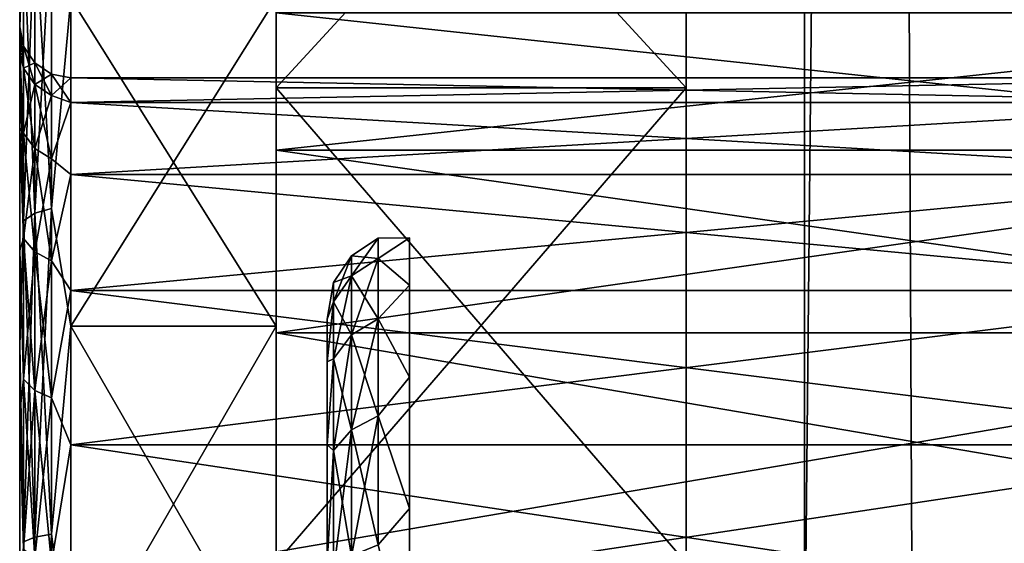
# Model space of a CAD drawing. Header units: millimetres. Extents: x -244 to 244, y -413 to 238.
# Tile 45 of 86: x -243.62 to -234.01, y 13.21 to 18.32. Entities that reach past the tile are written whole.
import ezdxf

# ---------------------------------------------------------------- set-up
doc = ezdxf.new("R2010")
doc.units = ezdxf.units.MM
doc.header["$LTSCALE"] = 41.718519
for name, color, linetype in [('1', 7, 'CONTINUOUS'), ('24', 7, 'CONTINUOUS'), ('274', 7, 'CONTINUOUS'), ('275', 7, 'CONTINUOUS'), ('306', 7, 'CONTINUOUS'), ('350', 7, 'CONTINUOUS'), ('352', 7, 'CONTINUOUS'), ('353', 7, 'CONTINUOUS'), ('354', 7, 'CONTINUOUS'), ('355', 7, 'CONTINUOUS'), ('356', 7, 'CONTINUOUS'), ('357', 7, 'CONTINUOUS'), ('358', 7, 'CONTINUOUS'), ('359', 7, 'CONTINUOUS'), ('362', 7, 'CONTINUOUS'), ('363', 7, 'CONTINUOUS'), ('402', 7, 'CONTINUOUS'), ('438', 7, 'CONTINUOUS'), ('6', 7, 'CONTINUOUS')]:
    doc.layers.add(name, color=color, linetype=linetype)

msp = doc.modelspace()

# ---------------------------------------------------------------- linework, layer by layer
at = {"layer": '1', "color": 7, "linetype": 'Continuous'}
for points in [[(-235.96, 237.9156, 28), (-235.96, 235.96, -28), (-235.96, 11.7876, 99.3028), (-235.96, 237.9156, 28)], [(-235.96, 11.7876, 99.3028), (-235.96, 235.96, -28), (-235.96, -235.96, 28), (-235.96, 11.7876, 99.3028)]]:
    msp.add_3dface(points, dxfattribs=at)
at = {"layer": '24', "color": 7, "linetype": 'Continuous'}
for points in [[(-235.96, 237.9156, 28), (-235.96, 11.7876, 99.3028), (-233.76, 237.9156, 28), (-235.96, 237.9156, 28)], [(-233.76, 237.9156, 28), (-235.96, 11.7876, 99.3028), (-233.76, 11.7876, 99.3028), (-233.76, 237.9156, 28)]]:
    msp.add_3dface(points, dxfattribs=at)
at = {"layer": '274', "linetype": 'Continuous'}
for points in [[(-241.115, 21.9986, 45.6966), (-241.115, 17.6542, 43.6708), (-241.115, 19.9253, 68.2014), (-241.115, 21.9986, 45.6966)], [(-241.115, 17.6542, 95.3538), (-241.115, 21.9986, 93.328), (-241.115, 18.21, 75.7439), (-241.115, 17.6542, 95.3538)], [(-241.115, 18.21, 75.7439), (-241.115, 21.9986, 93.328), (-241.115, 19.3439, 73.3799), (-241.115, 18.21, 75.7439)], [(-241.115, 19.9253, 68.2014), (-241.115, 17.6542, 43.6708), (-241.115, 19.3439, 65.6447), (-241.115, 19.9253, 68.2014)], [(-241.115, 19.3439, 65.6447), (-241.115, 17.6542, 43.6708), (-241.115, 18.21, 63.2807), (-241.115, 19.3439, 65.6447)], [(-241.115, 18.21, 63.2807), (-241.115, 17.6542, 43.6708), (-241.115, 16.5802, 61.2269), (-241.115, 18.21, 63.2807)], [(-241.115, 16.5802, 77.7977), (-241.115, 17.6542, 95.3538), (-241.115, 18.21, 75.7439), (-241.115, 16.5802, 77.7977)], [(-241.115, 17.6542, 43.6708), (-241.115, 13.0239, 42.4301), (-241.115, 16.5802, 61.2269), (-241.115, 17.6542, 43.6708)], [(-241.115, 13.0239, 96.5945), (-241.115, 17.6542, 95.3538), (-241.115, 14.5355, 79.4389), (-241.115, 13.0239, 96.5945)], [(-241.115, 14.5355, 79.4389), (-241.115, 17.6542, 95.3538), (-241.115, 16.5802, 77.7977), (-241.115, 14.5355, 79.4389)], [(-241.115, 16.5802, 61.2269), (-241.115, 13.0239, 42.4301), (-241.115, 14.5355, 59.5857), (-241.115, 16.5802, 61.2269)], [(-241.115, 14.5355, 59.5857), (-241.115, 13.0239, 42.4301), (-241.115, 12.1777, 58.4387), (-241.115, 14.5355, 59.5857)], [(-241.115, 12.1777, 80.5859), (-241.115, 13.0239, 96.5945), (-241.115, 14.5355, 79.4389), (-241.115, 12.1777, 80.5859)]]:
    msp.add_3dface(points, dxfattribs=at)
at = {"layer": '275', "linetype": 'Continuous'}
for points in [[(-237.115, 17.6542, 43.6708), (-237.115, 21.9986, 45.6966), (-237.115, 18.21, 63.2807), (-237.115, 17.6542, 43.6708)], [(-237.115, 18.21, 63.2807), (-237.115, 21.9986, 45.6966), (-237.115, 19.3439, 65.6447), (-237.115, 18.21, 63.2807)], [(-237.115, 21.9986, 93.328), (-237.115, 17.6542, 95.3538), (-237.115, 19.9253, 70.8232), (-237.115, 21.9986, 93.328)], [(-237.115, 19.9253, 70.8232), (-237.115, 17.6542, 95.3538), (-237.115, 19.3439, 73.3799), (-237.115, 19.9253, 70.8232)], [(-237.115, 19.3439, 73.3799), (-237.115, 17.6542, 95.3538), (-237.115, 18.21, 75.7439), (-237.115, 19.3439, 73.3799)], [(-237.115, 18.21, 75.7439), (-237.115, 17.6542, 95.3538), (-237.115, 16.5802, 77.7977), (-237.115, 18.21, 75.7439)], [(-237.115, 16.5802, 61.2269), (-237.115, 17.6542, 43.6708), (-237.115, 18.21, 63.2807), (-237.115, 16.5802, 61.2269)], [(-237.115, 14.5355, 59.5857), (-237.115, 17.6542, 43.6708), (-237.115, 16.5802, 61.2269), (-237.115, 14.5355, 59.5857)], [(-237.115, 17.6542, 95.3538), (-237.115, 13.0239, 96.5945), (-237.115, 16.5802, 77.7977), (-237.115, 17.6542, 95.3538)], [(-237.115, 13.0239, 42.4301), (-237.115, 17.6542, 43.6708), (-237.115, 14.5355, 59.5857), (-237.115, 13.0239, 42.4301)], [(-237.115, 16.5802, 77.7977), (-237.115, 13.0239, 96.5945), (-237.115, 14.5355, 79.4389), (-237.115, 16.5802, 77.7977)], [(-237.115, 14.5355, 79.4389), (-237.115, 13.0239, 96.5945), (-237.115, 12.1777, 80.5859), (-237.115, 14.5355, 79.4389)], [(-237.115, 12.1777, 58.4387), (-237.115, 13.0239, 42.4301), (-237.115, 14.5355, 59.5857), (-237.115, 12.1777, 58.4387)]]:
    msp.add_3dface(points, dxfattribs=at)
at = {"layer": '306', "linetype": 'Continuous'}
for points in [[(-241.115, 21.9986, 45.6966), (-237.115, 21.9986, 45.6966), (-237.115, 17.6542, 43.6708), (-241.115, 21.9986, 45.6966)], [(-241.115, 17.6542, 43.6708), (-241.115, 21.9986, 45.6966), (-237.115, 17.6542, 43.6708), (-241.115, 17.6542, 43.6708)], [(-241.115, 21.9986, 93.328), (-241.115, 17.6542, 95.3538), (-237.115, 21.9986, 93.328), (-241.115, 21.9986, 93.328)], [(-241.115, 17.6542, 95.3538), (-237.115, 17.6542, 95.3538), (-237.115, 21.9986, 93.328), (-241.115, 17.6542, 95.3538)], [(-241.115, 17.6542, 43.6708), (-237.115, 17.6542, 43.6708), (-237.115, 13.0239, 42.4301), (-241.115, 17.6542, 43.6708)], [(-241.115, 13.0239, 96.5945), (-237.115, 13.0239, 96.5945), (-237.115, 17.6542, 95.3538), (-241.115, 13.0239, 96.5945)], [(-241.115, 13.0239, 42.4301), (-241.115, 17.6542, 43.6708), (-237.115, 13.0239, 42.4301), (-241.115, 13.0239, 42.4301)], [(-241.115, 17.6542, 95.3538), (-241.115, 13.0239, 96.5945), (-237.115, 17.6542, 95.3538), (-241.115, 17.6542, 95.3538)]]:
    msp.add_3dface(points, dxfattribs=at)
at = {"layer": '350', "linetype": 'Continuous'}
for points in [[(-228.615, 17.0442, 76.5266), (-228.615, 18.3845, 74.3935), (-241.115, 17.0442, 76.5266), (-228.615, 17.0442, 76.5266)], [(-241.115, 17.0442, 76.5266), (-228.615, 18.3845, 74.3935), (-241.115, 18.3845, 74.3935), (-241.115, 17.0442, 76.5266)], [(-228.615, 15.2629, 78.3079), (-228.615, 17.0442, 76.5266), (-241.115, 15.2629, 78.3079), (-228.615, 15.2629, 78.3079)], [(-241.115, 15.2629, 78.3079), (-228.615, 17.0442, 76.5266), (-241.115, 17.0442, 76.5266), (-241.115, 15.2629, 78.3079)], [(-241.115, 13.1298, 79.6482), (-228.615, 15.2629, 78.3079), (-241.115, 15.2629, 78.3079), (-241.115, 13.1298, 79.6482)], [(-228.615, 13.1298, 79.6482), (-228.615, 15.2629, 78.3079), (-241.115, 13.1298, 79.6482), (-228.615, 13.1298, 79.6482)]]:
    msp.add_3dface(points, dxfattribs=at)
at = {"layer": '352', "linetype": 'Continuous'}
for points in [[(-231.115, 17.5104, 71.6263), (-243.115, 17.7486, 69.5123), (-231.115, 17.7486, 69.5123), (-231.115, 17.5104, 71.6263)], [(-243.115, 17.5104, 71.6263), (-243.115, 17.7486, 69.5123), (-231.115, 17.5104, 71.6263), (-243.115, 17.5104, 71.6263)], [(-231.115, 16.8078, 73.6342), (-243.115, 17.5104, 71.6263), (-231.115, 17.5104, 71.6263), (-231.115, 16.8078, 73.6342)], [(-243.115, 16.8078, 73.6342), (-243.115, 17.5104, 71.6263), (-231.115, 16.8078, 73.6342), (-243.115, 16.8078, 73.6342)], [(-243.115, 15.676, 75.4355), (-243.115, 16.8078, 73.6342), (-231.115, 15.676, 75.4355), (-243.115, 15.676, 75.4355)], [(-231.115, 15.676, 75.4355), (-243.115, 16.8078, 73.6342), (-231.115, 16.8078, 73.6342), (-231.115, 15.676, 75.4355)], [(-243.115, 14.1718, 76.9397), (-243.115, 15.676, 75.4355), (-231.115, 14.1718, 76.9397), (-243.115, 14.1718, 76.9397)], [(-231.115, 14.1718, 76.9397), (-243.115, 15.676, 75.4355), (-231.115, 15.676, 75.4355), (-231.115, 14.1718, 76.9397)], [(-243.115, 12.3705, 78.0715), (-243.115, 14.1718, 76.9397), (-231.115, 12.3705, 78.0715), (-243.115, 12.3705, 78.0715)], [(-231.115, 12.3705, 78.0715), (-243.115, 14.1718, 76.9397), (-231.115, 14.1718, 76.9397), (-231.115, 12.3705, 78.0715)]]:
    msp.add_3dface(points, dxfattribs=at)
at = {"layer": '353', "linetype": 'Continuous'}
for points in [[(-241.115, 15.3283, 86.6041), (-241.115, 18.5267, 84.8945), (-243.115, 15.3283, 86.6041), (-241.115, 15.3283, 86.6041)], [(-243.115, 15.3283, 86.6041), (-241.115, 18.5267, 84.8945), (-243.115, 18.5267, 84.8945), (-243.115, 15.3283, 86.6041)], [(-241.115, 11.8578, 87.6568), (-241.115, 15.3283, 86.6041), (-243.115, 11.8578, 87.6568), (-241.115, 11.8578, 87.6568)], [(-243.115, 11.8578, 87.6568), (-241.115, 15.3283, 86.6041), (-243.115, 15.3283, 86.6041), (-243.115, 11.8578, 87.6568)]]:
    msp.add_3dface(points, dxfattribs=at)
at = {"layer": '354', "linetype": 'Continuous'}
for points in [[(-228.615, 18.3845, 64.6311), (-228.615, 17.0442, 62.498), (-241.115, 18.3845, 64.6311), (-228.615, 18.3845, 64.6311)], [(-241.115, 18.3845, 64.6311), (-228.615, 17.0442, 62.498), (-241.115, 17.0442, 62.498), (-241.115, 18.3845, 64.6311)], [(-228.615, 17.0442, 62.498), (-228.615, 15.2629, 60.7167), (-241.115, 17.0442, 62.498), (-228.615, 17.0442, 62.498)], [(-241.115, 17.0442, 62.498), (-228.615, 15.2629, 60.7167), (-241.115, 15.2629, 60.7167), (-241.115, 17.0442, 62.498)], [(-228.615, 15.2629, 60.7167), (-228.615, 13.1298, 59.3764), (-241.115, 15.2629, 60.7167), (-228.615, 15.2629, 60.7167)], [(-241.115, 15.2629, 60.7167), (-228.615, 13.1298, 59.3764), (-241.115, 13.1298, 59.3764), (-241.115, 15.2629, 60.7167)]]:
    msp.add_3dface(points, dxfattribs=at)
at = {"layer": '355', "linetype": 'Continuous'}
for points in [[(-231.115, 17.7486, 69.5123), (-243.115, 17.5104, 67.3984), (-231.115, 17.5104, 67.3984), (-231.115, 17.7486, 69.5123)], [(-231.115, 17.7486, 69.5123), (-243.115, 17.7486, 69.5123), (-243.115, 17.5104, 67.3984), (-231.115, 17.7486, 69.5123)], [(-231.115, 17.5104, 67.3984), (-243.115, 16.8078, 65.3904), (-231.115, 16.8078, 65.3904), (-231.115, 17.5104, 67.3984)], [(-243.115, 17.5104, 67.3984), (-243.115, 16.8078, 65.3904), (-231.115, 17.5104, 67.3984), (-243.115, 17.5104, 67.3984)], [(-243.115, 16.8078, 65.3904), (-243.115, 15.676, 63.5892), (-231.115, 16.8078, 65.3904), (-243.115, 16.8078, 65.3904)], [(-231.115, 16.8078, 65.3904), (-243.115, 15.676, 63.5892), (-231.115, 15.676, 63.5892), (-231.115, 16.8078, 65.3904)], [(-243.115, 15.676, 63.5892), (-243.115, 14.1718, 62.0849), (-231.115, 15.676, 63.5892), (-243.115, 15.676, 63.5892)], [(-231.115, 15.676, 63.5892), (-243.115, 14.1718, 62.0849), (-231.115, 14.1718, 62.0849), (-231.115, 15.676, 63.5892)], [(-243.115, 14.1718, 62.0849), (-243.115, 12.3705, 60.9531), (-231.115, 14.1718, 62.0849), (-243.115, 14.1718, 62.0849)], [(-231.115, 14.1718, 62.0849), (-243.115, 12.3705, 60.9531), (-231.115, 12.3705, 60.9531), (-231.115, 14.1718, 62.0849)]]:
    msp.add_3dface(points, dxfattribs=at)
at = {"layer": '356', "linetype": 'Continuous'}
for points in [[(-241.115, 18.5267, 54.1301), (-241.115, 15.3283, 52.4205), (-243.115, 18.5267, 54.1301), (-241.115, 18.5267, 54.1301)], [(-243.115, 18.5267, 54.1301), (-241.115, 15.3283, 52.4205), (-243.115, 15.3283, 52.4205), (-243.115, 18.5267, 54.1301)], [(-243.115, 15.3283, 52.4205), (-241.115, 11.8578, 51.3678), (-243.115, 11.8578, 51.3678), (-243.115, 15.3283, 52.4205)], [(-241.115, 15.3283, 52.4205), (-241.115, 11.8578, 51.3678), (-243.115, 15.3283, 52.4205), (-241.115, 15.3283, 52.4205)]]:
    msp.add_3dface(points, dxfattribs=at)
at = {"layer": '357', "color": 7, "linetype": 'Continuous'}
for points in [[(-243.615, 17.998, 71.7369), (-243.615, 26.2486, 69.5123), (-243.615, 18.2486, 69.5123), (-243.615, 17.998, 71.7369)], [(-243.615, 25.9029, 73.0232), (-243.615, 26.2486, 69.5123), (-243.615, 17.998, 71.7369), (-243.615, 25.9029, 73.0232)], [(-243.615, 26.2486, 69.5123), (-243.615, 25.9029, 66.0014), (-243.615, 18.2486, 69.5123), (-243.615, 26.2486, 69.5123)], [(-243.615, 17.2585, 73.8508), (-243.615, 25.9029, 73.0232), (-243.615, 17.998, 71.7369), (-243.615, 17.2585, 73.8508)], [(-243.615, 16.0671, 75.747), (-243.615, 25.9029, 73.0232), (-243.615, 17.2585, 73.8508), (-243.615, 16.0671, 75.747)], [(-243.615, 24.8786, 76.4001), (-243.615, 25.9029, 73.0232), (-243.615, 16.0671, 75.747), (-243.615, 24.8786, 76.4001)], [(-243.615, 17.998, 67.2877), (-243.615, 25.9029, 66.0014), (-243.615, 17.2585, 65.1738), (-243.615, 17.998, 67.2877)], [(-243.615, 18.2486, 69.5123), (-243.615, 25.9029, 66.0014), (-243.615, 17.998, 67.2877), (-243.615, 18.2486, 69.5123)], [(-243.615, 25.9029, 66.0014), (-243.615, 24.8786, 62.6245), (-243.615, 17.2585, 65.1738), (-243.615, 25.9029, 66.0014)], [(-243.615, 14.4838, 77.3304), (-243.615, 24.8786, 76.4001), (-243.615, 16.0671, 75.747), (-243.615, 14.4838, 77.3304)], [(-243.615, 12.5876, 78.5219), (-243.615, 24.8786, 76.4001), (-243.615, 14.4838, 77.3304), (-243.615, 12.5876, 78.5219)], [(-243.615, 10.4739, 79.2616), (-243.615, 24.8786, 76.4001), (-243.615, 12.5876, 78.5219), (-243.615, 10.4739, 79.2616)], [(-243.615, 23.2153, 79.5122), (-243.615, 24.8786, 76.4001), (-243.615, 10.4739, 79.2616), (-243.615, 23.2153, 79.5122)], [(-243.615, 16.0671, 63.2776), (-243.615, 24.8786, 62.6245), (-243.615, 14.4838, 61.6942), (-243.615, 16.0671, 63.2776)], [(-243.615, 17.2585, 65.1738), (-243.615, 24.8786, 62.6245), (-243.615, 16.0671, 63.2776), (-243.615, 17.2585, 65.1738)], [(-243.615, 24.8786, 62.6245), (-243.615, 23.2153, 59.5124), (-243.615, 14.4838, 61.6942), (-243.615, 24.8786, 62.6245)], [(-243.615, 8.2486, 79.5123), (-243.615, 23.2153, 79.5122), (-243.615, 10.4739, 79.2616), (-243.615, 8.2486, 79.5123)], [(-243.615, -4.4796, 82.2399), (-243.615, 23.2153, 79.5122), (-243.615, 8.2486, 79.5123), (-243.615, -4.4796, 82.2399)], [(-243.615, 20.9768, 82.2399), (-243.615, 23.2153, 79.5122), (-243.615, -4.4796, 82.2399), (-243.615, 20.9768, 82.2399)], [(-243.615, 10.4739, 59.763), (-243.615, 23.2153, 59.5124), (-243.615, 8.2486, 59.5123), (-243.615, 10.4739, 59.763)], [(-243.615, 12.5876, 60.5027), (-243.615, 23.2153, 59.5124), (-243.615, 10.4739, 59.763), (-243.615, 12.5876, 60.5027)], [(-243.615, 14.4838, 61.6942), (-243.615, 23.2153, 59.5124), (-243.615, 12.5876, 60.5027), (-243.615, 14.4838, 61.6942)], [(-243.615, 23.2153, 59.5124), (-243.615, 20.9768, 56.7847), (-243.615, 8.2486, 59.5123), (-243.615, 23.2153, 59.5124)], [(-243.615, -1.7519, 84.4786), (-243.615, 20.9768, 82.2399), (-243.615, -4.4796, 82.2399), (-243.615, -1.7519, 84.4786)], [(-243.615, 18.2491, 84.4786), (-243.615, 20.9768, 82.2399), (-243.615, -1.7519, 84.4786), (-243.615, 18.2491, 84.4786)], [(-243.615, 18.2491, 54.546), (-243.615, -4.4796, 56.7847), (-243.615, 20.9768, 56.7847), (-243.615, 18.2491, 54.546)], [(-243.615, 20.9768, 56.7847), (-243.615, -6.7181, 59.5124), (-243.615, 8.2486, 59.5123), (-243.615, 20.9768, 56.7847)], [(-243.615, -4.4796, 56.7847), (-243.615, -6.7181, 59.5124), (-243.615, 20.9768, 56.7847), (-243.615, -4.4796, 56.7847)], [(-243.615, 1.3602, 86.1421), (-243.615, 18.2491, 84.4786), (-243.615, -1.7519, 84.4786), (-243.615, 1.3602, 86.1421)], [(-243.615, 15.137, 86.1421), (-243.615, 18.2491, 84.4786), (-243.615, 1.3602, 86.1421), (-243.615, 15.137, 86.1421)], [(-243.615, 15.137, 52.8825), (-243.615, -1.7519, 54.546), (-243.615, 18.2491, 54.546), (-243.615, 15.137, 52.8825)], [(-243.615, -1.7519, 54.546), (-243.615, -4.4796, 56.7847), (-243.615, 18.2491, 54.546), (-243.615, -1.7519, 54.546)], [(-243.615, 4.7368, 87.1664), (-243.615, 15.137, 86.1421), (-243.615, 1.3602, 86.1421), (-243.615, 4.7368, 87.1664)], [(-243.615, 11.7604, 87.1664), (-243.615, 15.137, 86.1421), (-243.615, 4.7368, 87.1664), (-243.615, 11.7604, 87.1664)], [(-243.615, 1.3602, 52.8825), (-243.615, -1.7519, 54.546), (-243.615, 15.137, 52.8825), (-243.615, 1.3602, 52.8825)], [(-243.615, 11.7604, 51.8582), (-243.615, 1.3602, 52.8825), (-243.615, 15.137, 52.8825), (-243.615, 11.7604, 51.8582)]]:
    msp.add_3dface(points, dxfattribs=at)
at = {"layer": '358', "linetype": 'Continuous'}
for points in [[(-243.615, 20.9768, 82.2399), (-243.615, 18.2491, 84.4786), (-243.5771, 19.2111, 84.029), (-243.615, 20.9768, 82.2399)], [(-243.5771, 16.357, 85.7962), (-243.4687, 19.309, 84.1586), (-243.5771, 19.2111, 84.029), (-243.5771, 16.357, 85.7962)], [(-243.4687, 16.4294, 85.9416), (-243.4687, 19.309, 84.1586), (-243.5771, 16.357, 85.7962), (-243.4687, 16.4294, 85.9416)], [(-243.4687, 16.4294, 85.9416), (-243.3064, 19.3744, 84.2452), (-243.4687, 19.309, 84.1586), (-243.4687, 16.4294, 85.9416)], [(-243.3064, 16.4778, 86.0388), (-243.3064, 19.3744, 84.2452), (-243.4687, 16.4294, 85.9416), (-243.3064, 16.4778, 86.0388)], [(-243.3064, 16.4778, 86.0388), (-243.115, 18.5267, 84.8945), (-243.3064, 19.3744, 84.2452), (-243.3064, 16.4778, 86.0388)], [(-243.615, 18.2491, 84.4786), (-243.5771, 16.357, 85.7962), (-243.5771, 19.2111, 84.029), (-243.615, 18.2491, 84.4786)], [(-243.115, 15.3283, 86.6041), (-243.115, 18.5267, 84.8945), (-243.3064, 16.4778, 86.0388), (-243.115, 15.3283, 86.6041)], [(-243.615, 18.2491, 84.4786), (-243.615, 15.137, 86.1421), (-243.5771, 16.357, 85.7962), (-243.615, 18.2491, 84.4786)], [(-243.5771, 13.2268, 87.0089), (-243.4687, 16.4294, 85.9416), (-243.5771, 16.357, 85.7962), (-243.5771, 13.2268, 87.0089)], [(-243.4687, 13.2713, 87.1651), (-243.4687, 16.4294, 85.9416), (-243.5771, 13.2268, 87.0089), (-243.4687, 13.2713, 87.1651)], [(-243.4687, 13.2713, 87.1651), (-243.3064, 16.4778, 86.0388), (-243.4687, 16.4294, 85.9416), (-243.4687, 13.2713, 87.1651)], [(-243.3064, 13.301, 87.2695), (-243.3064, 16.4778, 86.0388), (-243.4687, 13.2713, 87.1651), (-243.3064, 13.301, 87.2695)], [(-243.3064, 13.301, 87.2695), (-243.115, 15.3283, 86.6041), (-243.3064, 16.4778, 86.0388), (-243.3064, 13.301, 87.2695)], [(-243.615, 15.137, 86.1421), (-243.5771, 13.2268, 87.0089), (-243.5771, 16.357, 85.7962), (-243.615, 15.137, 86.1421)], [(-243.115, 11.8578, 87.6568), (-243.115, 15.3283, 86.6041), (-243.3064, 13.301, 87.2695), (-243.115, 11.8578, 87.6568)], [(-243.615, 15.137, 86.1421), (-243.615, 11.7604, 87.1664), (-243.5771, 13.2268, 87.0089), (-243.615, 15.137, 86.1421)], [(-243.5771, 9.9271, 87.6257), (-243.4687, 13.2713, 87.1651), (-243.5771, 13.2268, 87.0089), (-243.5771, 9.9271, 87.6257)], [(-243.4687, 9.9421, 87.7874), (-243.4687, 13.2713, 87.1651), (-243.5771, 9.9271, 87.6257), (-243.4687, 9.9421, 87.7874)], [(-243.3064, 9.9521, 87.8955), (-243.3064, 13.301, 87.2695), (-243.4687, 9.9421, 87.7874), (-243.3064, 9.9521, 87.8955)], [(-243.4687, 9.9421, 87.7874), (-243.3064, 13.301, 87.2695), (-243.4687, 13.2713, 87.1651), (-243.4687, 9.9421, 87.7874)], [(-243.3064, 9.9521, 87.8955), (-243.115, 11.8578, 87.6568), (-243.3064, 13.301, 87.2695), (-243.3064, 9.9521, 87.8955)], [(-243.615, 11.7604, 87.1664), (-243.5771, 9.9271, 87.6257), (-243.5771, 13.2268, 87.0089), (-243.615, 11.7604, 87.1664)]]:
    msp.add_3dface(points, dxfattribs=at)
at = {"layer": '359', "linetype": 'Continuous'}
for points in [[(-243.615, 18.2491, 54.546), (-243.615, 20.9768, 56.7847), (-243.5771, 19.2111, 54.9956), (-243.615, 18.2491, 54.546)], [(-243.4687, 19.309, 54.866), (-243.4687, 16.4294, 53.083), (-243.5771, 19.2111, 54.9956), (-243.4687, 19.309, 54.866)], [(-243.3064, 19.3744, 54.7794), (-243.3064, 16.4778, 52.9859), (-243.4687, 19.309, 54.866), (-243.3064, 19.3744, 54.7794)], [(-243.4687, 19.309, 54.866), (-243.3064, 16.4778, 52.9859), (-243.4687, 16.4294, 53.083), (-243.4687, 19.309, 54.866)], [(-243.3064, 19.3744, 54.7794), (-243.115, 18.5267, 54.1301), (-243.3064, 16.4778, 52.9859), (-243.3064, 19.3744, 54.7794)], [(-243.615, 18.2491, 54.546), (-243.5771, 19.2111, 54.9956), (-243.5771, 16.357, 53.2284), (-243.615, 18.2491, 54.546)], [(-243.5771, 19.2111, 54.9956), (-243.4687, 16.4294, 53.083), (-243.5771, 16.357, 53.2284), (-243.5771, 19.2111, 54.9956)], [(-243.115, 18.5267, 54.1301), (-243.115, 15.3283, 52.4205), (-243.3064, 16.4778, 52.9859), (-243.115, 18.5267, 54.1301)], [(-243.615, 15.137, 52.8825), (-243.615, 18.2491, 54.546), (-243.5771, 16.357, 53.2284), (-243.615, 15.137, 52.8825)], [(-243.4687, 16.4294, 53.083), (-243.4687, 13.2713, 51.8595), (-243.5771, 16.357, 53.2284), (-243.4687, 16.4294, 53.083)], [(-243.3064, 16.4778, 52.9859), (-243.3064, 13.301, 51.7551), (-243.4687, 16.4294, 53.083), (-243.3064, 16.4778, 52.9859)], [(-243.4687, 16.4294, 53.083), (-243.3064, 13.301, 51.7551), (-243.4687, 13.2713, 51.8595), (-243.4687, 16.4294, 53.083)], [(-243.3064, 16.4778, 52.9859), (-243.115, 15.3283, 52.4205), (-243.3064, 13.301, 51.7551), (-243.3064, 16.4778, 52.9859)], [(-243.615, 15.137, 52.8825), (-243.5771, 16.357, 53.2284), (-243.5771, 13.2268, 52.0158), (-243.615, 15.137, 52.8825)], [(-243.5771, 16.357, 53.2284), (-243.4687, 13.2713, 51.8595), (-243.5771, 13.2268, 52.0158), (-243.5771, 16.357, 53.2284)], [(-243.115, 15.3283, 52.4205), (-243.115, 11.8578, 51.3678), (-243.3064, 13.301, 51.7551), (-243.115, 15.3283, 52.4205)], [(-243.615, 11.7604, 51.8582), (-243.615, 15.137, 52.8825), (-243.5771, 13.2268, 52.0158), (-243.615, 11.7604, 51.8582)], [(-243.4687, 13.2713, 51.8595), (-243.4687, 9.9421, 51.2372), (-243.5771, 13.2268, 52.0158), (-243.4687, 13.2713, 51.8595)], [(-243.3064, 13.301, 51.7551), (-243.3064, 9.9521, 51.1291), (-243.4687, 13.2713, 51.8595), (-243.3064, 13.301, 51.7551)], [(-243.4687, 13.2713, 51.8595), (-243.3064, 9.9521, 51.1291), (-243.4687, 9.9421, 51.2372), (-243.4687, 13.2713, 51.8595)], [(-243.3064, 13.301, 51.7551), (-243.115, 11.8578, 51.3678), (-243.3064, 9.9521, 51.1291), (-243.3064, 13.301, 51.7551)], [(-243.615, 11.7604, 51.8582), (-243.5771, 13.2268, 52.0158), (-243.5771, 9.9271, 51.3989), (-243.615, 11.7604, 51.8582)], [(-243.5771, 13.2268, 52.0158), (-243.4687, 9.9421, 51.2372), (-243.5771, 9.9271, 51.3989), (-243.5771, 13.2268, 52.0158)]]:
    msp.add_3dface(points, dxfattribs=at)
at = {"layer": '362', "linetype": 'Continuous'}
for points in [[(-243.577, 17.8429, 71.5516), (-243.615, 18.2486, 69.5123), (-243.577, 18.0573, 69.5123), (-243.577, 17.8429, 71.5516)], [(-243.615, 17.998, 71.7369), (-243.615, 18.2486, 69.5123), (-243.577, 17.8429, 71.5516), (-243.615, 17.998, 71.7369)], [(-243.4684, 17.6841, 71.5179), (-243.577, 18.0573, 69.5123), (-243.4684, 17.8949, 69.5123), (-243.4684, 17.6841, 71.5179)], [(-243.577, 17.8429, 71.5516), (-243.577, 18.0573, 69.5123), (-243.4684, 17.6841, 71.5179), (-243.577, 17.8429, 71.5516)], [(-243.577, 17.2093, 73.5018), (-243.615, 17.998, 71.7369), (-243.577, 17.8429, 71.5516), (-243.577, 17.2093, 73.5018)], [(-243.615, 17.2585, 73.8508), (-243.615, 17.998, 71.7369), (-243.577, 17.2093, 73.5018), (-243.615, 17.2585, 73.8508)], [(-243.4684, 17.6841, 71.5179), (-243.4684, 17.8949, 69.5123), (-243.306, 17.5781, 71.4953), (-243.4684, 17.6841, 71.5179)], [(-243.306, 17.5781, 71.4953), (-243.4684, 17.8949, 69.5123), (-243.306, 17.7865, 69.5123), (-243.306, 17.5781, 71.4953)], [(-243.4684, 17.061, 73.4358), (-243.577, 17.8429, 71.5516), (-243.4684, 17.6841, 71.5179), (-243.4684, 17.061, 73.4358)], [(-243.577, 17.2093, 73.5018), (-243.577, 17.8429, 71.5516), (-243.4684, 17.061, 73.4358), (-243.577, 17.2093, 73.5018)], [(-243.115, 17.5104, 71.6263), (-243.306, 17.5781, 71.4953), (-243.306, 17.7865, 69.5123), (-243.115, 17.5104, 71.6263)], [(-243.115, 17.7486, 69.5123), (-243.115, 17.5104, 71.6263), (-243.306, 17.7865, 69.5123), (-243.115, 17.7486, 69.5123)], [(-243.4684, 17.061, 73.4358), (-243.4684, 17.6841, 71.5179), (-243.306, 16.9619, 73.3917), (-243.4684, 17.061, 73.4358)], [(-243.306, 16.9619, 73.3917), (-243.4684, 17.6841, 71.5179), (-243.306, 17.5781, 71.4953), (-243.306, 16.9619, 73.3917)], [(-243.115, 17.5104, 71.6263), (-243.306, 16.9619, 73.3917), (-243.306, 17.5781, 71.4953), (-243.115, 17.5104, 71.6263)], [(-243.115, 17.5104, 71.6263), (-243.115, 16.8078, 73.6342), (-243.306, 16.9619, 73.3917), (-243.115, 17.5104, 71.6263)], [(-243.577, 16.184, 75.2777), (-243.615, 17.2585, 73.8508), (-243.577, 17.2093, 73.5018), (-243.577, 16.184, 75.2777)], [(-243.615, 16.0671, 75.747), (-243.615, 17.2585, 73.8508), (-243.577, 16.184, 75.2777), (-243.615, 16.0671, 75.747)], [(-243.4684, 16.0526, 75.1823), (-243.577, 17.2093, 73.5018), (-243.4684, 17.061, 73.4358), (-243.4684, 16.0526, 75.1823)], [(-243.577, 16.184, 75.2777), (-243.577, 17.2093, 73.5018), (-243.4684, 16.0526, 75.1823), (-243.577, 16.184, 75.2777)], [(-243.4684, 16.0526, 75.1823), (-243.4684, 17.061, 73.4358), (-243.306, 15.965, 75.1185), (-243.4684, 16.0526, 75.1823)], [(-243.306, 15.965, 75.1185), (-243.4684, 17.061, 73.4358), (-243.306, 16.9619, 73.3917), (-243.306, 15.965, 75.1185)], [(-243.115, 16.8078, 73.6342), (-243.306, 15.965, 75.1185), (-243.306, 16.9619, 73.3917), (-243.115, 16.8078, 73.6342)], [(-243.115, 16.8078, 73.6342), (-243.115, 15.676, 75.4355), (-243.306, 15.965, 75.1185), (-243.115, 16.8078, 73.6342)], [(-243.577, 14.8119, 76.8016), (-243.615, 16.0671, 75.747), (-243.577, 16.184, 75.2777), (-243.577, 14.8119, 76.8016)], [(-243.4684, 14.7033, 76.6809), (-243.577, 16.184, 75.2777), (-243.4684, 16.0526, 75.1823), (-243.4684, 14.7033, 76.6809)], [(-243.577, 14.8119, 76.8016), (-243.577, 16.184, 75.2777), (-243.4684, 14.7033, 76.6809), (-243.577, 14.8119, 76.8016)], [(-243.615, 14.4838, 77.3304), (-243.615, 16.0671, 75.747), (-243.577, 14.8119, 76.8016), (-243.615, 14.4838, 77.3304)], [(-243.4684, 14.7033, 76.6809), (-243.4684, 16.0526, 75.1823), (-243.306, 14.6307, 76.6004), (-243.4684, 14.7033, 76.6809)], [(-243.306, 14.6307, 76.6004), (-243.4684, 16.0526, 75.1823), (-243.306, 15.965, 75.1185), (-243.306, 14.6307, 76.6004)], [(-243.115, 15.676, 75.4355), (-243.306, 14.6307, 76.6004), (-243.306, 15.965, 75.1185), (-243.115, 15.676, 75.4355)], [(-243.115, 15.676, 75.4355), (-243.115, 14.1718, 76.9397), (-243.306, 14.6307, 76.6004), (-243.115, 15.676, 75.4355)], [(-243.577, 13.1529, 78.0069), (-243.615, 14.4838, 77.3304), (-243.577, 14.8119, 76.8016), (-243.577, 13.1529, 78.0069)], [(-243.4684, 13.0718, 77.8663), (-243.577, 14.8119, 76.8016), (-243.4684, 14.7033, 76.6809), (-243.4684, 13.0718, 77.8663)], [(-243.577, 13.1529, 78.0069), (-243.577, 14.8119, 76.8016), (-243.4684, 13.0718, 77.8663), (-243.577, 13.1529, 78.0069)], [(-243.306, 13.0176, 77.7724), (-243.4684, 14.7033, 76.6809), (-243.306, 14.6307, 76.6004), (-243.306, 13.0176, 77.7724)], [(-243.4684, 13.0718, 77.8663), (-243.4684, 14.7033, 76.6809), (-243.306, 13.0176, 77.7724), (-243.4684, 13.0718, 77.8663)], [(-243.115, 14.1718, 76.9397), (-243.306, 13.0176, 77.7724), (-243.306, 14.6307, 76.6004), (-243.115, 14.1718, 76.9397)], [(-243.615, 12.5876, 78.5219), (-243.615, 14.4838, 77.3304), (-243.577, 13.1529, 78.0069), (-243.615, 12.5876, 78.5219)], [(-243.115, 14.1718, 76.9397), (-243.115, 12.3705, 78.0715), (-243.306, 13.0176, 77.7724), (-243.115, 14.1718, 76.9397)]]:
    msp.add_3dface(points, dxfattribs=at)
at = {"layer": '363', "linetype": 'Continuous'}
for points in [[(-243.615, 18.2486, 69.5123), (-243.615, 17.998, 67.2877), (-243.577, 18.0573, 69.5123), (-243.615, 18.2486, 69.5123)], [(-243.577, 18.0573, 69.5123), (-243.615, 17.998, 67.2877), (-243.577, 17.8429, 67.473), (-243.577, 18.0573, 69.5123)], [(-243.4684, 17.8949, 69.5123), (-243.577, 18.0573, 69.5123), (-243.577, 17.8429, 67.473), (-243.4684, 17.8949, 69.5123)], [(-243.615, 17.998, 67.2877), (-243.615, 17.2585, 65.1738), (-243.577, 17.2093, 65.5228), (-243.615, 17.998, 67.2877)], [(-243.577, 17.8429, 67.473), (-243.615, 17.998, 67.2877), (-243.577, 17.2093, 65.5228), (-243.577, 17.8429, 67.473)], [(-243.4684, 17.8949, 69.5123), (-243.577, 17.8429, 67.473), (-243.4684, 17.6841, 67.5067), (-243.4684, 17.8949, 69.5123)], [(-243.306, 17.7865, 69.5123), (-243.4684, 17.8949, 69.5123), (-243.4684, 17.6841, 67.5067), (-243.306, 17.7865, 69.5123)], [(-243.577, 17.8429, 67.473), (-243.577, 17.2093, 65.5228), (-243.4684, 17.6841, 67.5067), (-243.577, 17.8429, 67.473)], [(-243.306, 17.7865, 69.5123), (-243.4684, 17.6841, 67.5067), (-243.306, 17.5781, 67.5293), (-243.306, 17.7865, 69.5123)], [(-243.115, 17.7486, 69.5123), (-243.306, 17.7865, 69.5123), (-243.306, 17.5781, 67.5293), (-243.115, 17.7486, 69.5123)], [(-243.4684, 17.6841, 67.5067), (-243.577, 17.2093, 65.5228), (-243.4684, 17.061, 65.5888), (-243.4684, 17.6841, 67.5067)], [(-243.4684, 17.6841, 67.5067), (-243.4684, 17.061, 65.5888), (-243.306, 17.5781, 67.5293), (-243.4684, 17.6841, 67.5067)], [(-243.115, 17.5104, 67.3984), (-243.115, 17.7486, 69.5123), (-243.306, 17.5781, 67.5293), (-243.115, 17.5104, 67.3984)], [(-243.306, 17.5781, 67.5293), (-243.4684, 17.061, 65.5888), (-243.306, 16.9619, 65.6329), (-243.306, 17.5781, 67.5293)], [(-243.115, 17.5104, 67.3984), (-243.306, 17.5781, 67.5293), (-243.306, 16.9619, 65.6329), (-243.115, 17.5104, 67.3984)], [(-243.115, 16.8078, 65.3904), (-243.115, 17.5104, 67.3984), (-243.306, 16.9619, 65.6329), (-243.115, 16.8078, 65.3904)], [(-243.615, 17.2585, 65.1738), (-243.615, 16.0671, 63.2776), (-243.577, 16.184, 63.7469), (-243.615, 17.2585, 65.1738)], [(-243.577, 17.2093, 65.5228), (-243.615, 17.2585, 65.1738), (-243.577, 16.184, 63.7469), (-243.577, 17.2093, 65.5228)], [(-243.577, 17.2093, 65.5228), (-243.577, 16.184, 63.7469), (-243.4684, 17.061, 65.5888), (-243.577, 17.2093, 65.5228)], [(-243.4684, 17.061, 65.5888), (-243.577, 16.184, 63.7469), (-243.4684, 16.0526, 63.8423), (-243.4684, 17.061, 65.5888)], [(-243.4684, 17.061, 65.5888), (-243.4684, 16.0526, 63.8423), (-243.306, 16.9619, 65.6329), (-243.4684, 17.061, 65.5888)], [(-243.306, 16.9619, 65.6329), (-243.4684, 16.0526, 63.8423), (-243.306, 15.965, 63.9061), (-243.306, 16.9619, 65.6329)], [(-243.115, 16.8078, 65.3904), (-243.306, 16.9619, 65.6329), (-243.306, 15.965, 63.9061), (-243.115, 16.8078, 65.3904)], [(-243.115, 15.676, 63.5892), (-243.115, 16.8078, 65.3904), (-243.306, 15.965, 63.9061), (-243.115, 15.676, 63.5892)], [(-243.577, 16.184, 63.7469), (-243.615, 16.0671, 63.2776), (-243.577, 14.8119, 62.223), (-243.577, 16.184, 63.7469)], [(-243.577, 16.184, 63.7469), (-243.577, 14.8119, 62.223), (-243.4684, 16.0526, 63.8423), (-243.577, 16.184, 63.7469)], [(-243.615, 16.0671, 63.2776), (-243.615, 14.4838, 61.6942), (-243.577, 14.8119, 62.223), (-243.615, 16.0671, 63.2776)], [(-243.4684, 16.0526, 63.8423), (-243.577, 14.8119, 62.223), (-243.4684, 14.7033, 62.3437), (-243.4684, 16.0526, 63.8423)], [(-243.4684, 16.0526, 63.8423), (-243.4684, 14.7033, 62.3437), (-243.306, 15.965, 63.9061), (-243.4684, 16.0526, 63.8423)], [(-243.306, 15.965, 63.9061), (-243.4684, 14.7033, 62.3437), (-243.306, 14.6307, 62.4243), (-243.306, 15.965, 63.9061)], [(-243.115, 15.676, 63.5892), (-243.306, 15.965, 63.9061), (-243.306, 14.6307, 62.4243), (-243.115, 15.676, 63.5892)], [(-243.115, 14.1718, 62.0849), (-243.115, 15.676, 63.5892), (-243.306, 14.6307, 62.4243), (-243.115, 14.1718, 62.0849)], [(-243.577, 14.8119, 62.223), (-243.615, 14.4838, 61.6942), (-243.577, 13.1529, 61.0178), (-243.577, 14.8119, 62.223)], [(-243.577, 14.8119, 62.223), (-243.577, 13.1529, 61.0178), (-243.4684, 14.7033, 62.3437), (-243.577, 14.8119, 62.223)], [(-243.4684, 14.7033, 62.3437), (-243.577, 13.1529, 61.0178), (-243.4684, 13.0718, 61.1584), (-243.4684, 14.7033, 62.3437)], [(-243.4684, 14.7033, 62.3437), (-243.4684, 13.0718, 61.1584), (-243.306, 14.6307, 62.4243), (-243.4684, 14.7033, 62.3437)], [(-243.306, 14.6307, 62.4243), (-243.4684, 13.0718, 61.1584), (-243.306, 13.0176, 61.2522), (-243.306, 14.6307, 62.4243)], [(-243.115, 14.1718, 62.0849), (-243.306, 14.6307, 62.4243), (-243.306, 13.0176, 61.2522), (-243.115, 14.1718, 62.0849)], [(-243.615, 14.4838, 61.6942), (-243.615, 12.5876, 60.5027), (-243.577, 13.1529, 61.0178), (-243.615, 14.4838, 61.6942)], [(-243.115, 12.3705, 60.9531), (-243.115, 14.1718, 62.0849), (-243.306, 13.0176, 61.2522), (-243.115, 12.3705, 60.9531)]]:
    msp.add_3dface(points, dxfattribs=at)
at = {"layer": '402', "linetype": 'Continuous'}
for points in [[(-240.615, 15.3961, 70.3802), (-240.615, 14.9807, 66.959), (-240.615, 14.9807, 72.0656), (-240.615, 15.3961, 70.3802)], [(-240.615, 15.3961, 68.6444), (-240.615, 14.9807, 66.959), (-240.615, 15.3961, 70.3802), (-240.615, 15.3961, 68.6444)], [(-240.615, 14.9807, 72.0656), (-240.615, 14.174, 65.4221), (-240.615, 14.174, 73.6026), (-240.615, 14.9807, 72.0656)], [(-240.615, 14.9807, 66.959), (-240.615, 14.174, 65.4221), (-240.615, 14.9807, 72.0656), (-240.615, 14.9807, 66.959)], [(-240.615, 13.0229, 64.1228), (-240.615, 13.0486, 67.6648), (-240.615, 14.174, 73.6026), (-240.615, 13.0229, 64.1228)], [(-240.615, 14.174, 65.4221), (-240.615, 13.0229, 64.1228), (-240.615, 14.174, 73.6026), (-240.615, 14.174, 65.4221)], [(-240.615, 13.0486, 67.6648), (-240.615, 13.0486, 71.3598), (-240.615, 14.174, 73.6026), (-240.615, 13.0486, 67.6648)], [(-240.615, 14.174, 73.6026), (-240.615, 13.0486, 71.3598), (-240.615, 13.0229, 74.9018), (-240.615, 14.174, 73.6026)]]:
    msp.add_3dface(points, dxfattribs=at)
at = {"layer": '438', "linetype": 'Continuous'}
for points in [[(-240.3805, 15.8198, 71.2404), (-240.1206, 16.188, 69.5123), (-240.3805, 16.0145, 69.5123), (-240.3805, 15.8198, 71.2404)], [(-240.1206, 16.188, 69.5123), (-240.1206, 15.9889, 67.7456), (-240.3805, 16.0145, 69.5123), (-240.1206, 16.188, 69.5123)], [(-240.1206, 15.9889, 71.279), (-240.1206, 16.188, 69.5123), (-240.3805, 15.8198, 71.2404), (-240.1206, 15.9889, 71.279)], [(-239.815, 16.1903, 68.548), (-239.815, 15.7288, 66.6755), (-240.1206, 15.9889, 67.7456), (-239.815, 16.1903, 68.548)], [(-239.815, 16.1903, 70.4766), (-239.815, 16.1903, 68.548), (-240.1206, 16.188, 69.5123), (-239.815, 16.1903, 70.4766)], [(-240.1206, 16.188, 69.5123), (-239.815, 16.1903, 68.548), (-240.1206, 15.9889, 67.7456), (-240.1206, 16.188, 69.5123)], [(-239.815, 15.7288, 72.3491), (-239.815, 16.1903, 70.4766), (-240.1206, 15.9889, 71.279), (-239.815, 15.7288, 72.3491)], [(-240.1206, 15.9889, 71.279), (-239.815, 16.1903, 70.4766), (-240.1206, 16.188, 69.5123), (-240.1206, 15.9889, 71.279)], [(-240.3805, 15.8198, 71.2404), (-240.3805, 16.0145, 69.5123), (-240.5541, 15.5666, 71.1826), (-240.3805, 15.8198, 71.2404)], [(-240.3805, 16.0145, 69.5123), (-240.3805, 15.8198, 67.7842), (-240.5541, 15.7548, 69.5123), (-240.3805, 16.0145, 69.5123)], [(-240.5541, 15.5666, 71.1826), (-240.3805, 16.0145, 69.5123), (-240.5541, 15.7548, 69.5123), (-240.5541, 15.5666, 71.1826)], [(-240.3805, 16.0145, 69.5123), (-240.1206, 15.9889, 67.7456), (-240.3805, 15.8198, 67.7842), (-240.3805, 16.0145, 69.5123)], [(-240.1206, 15.9889, 67.7456), (-240.1206, 15.4017, 66.0676), (-240.3805, 15.8198, 67.7842), (-240.1206, 15.9889, 67.7456)], [(-240.1206, 15.4017, 72.9571), (-240.1206, 15.9889, 71.279), (-240.3805, 15.2455, 72.8818), (-240.1206, 15.4017, 72.9571)], [(-240.3805, 15.2455, 72.8818), (-240.1206, 15.9889, 71.279), (-240.3805, 15.8198, 71.2404), (-240.3805, 15.2455, 72.8818)], [(-240.1206, 15.9889, 67.7456), (-239.815, 15.7288, 66.6755), (-240.1206, 15.4017, 66.0676), (-240.1206, 15.9889, 67.7456)], [(-240.1206, 15.4017, 72.9571), (-239.815, 15.7288, 72.3491), (-240.1206, 15.9889, 71.279), (-240.1206, 15.4017, 72.9571)], [(-240.615, 15.3961, 68.6444), (-240.615, 15.3961, 70.3802), (-240.5541, 15.7548, 69.5123), (-240.615, 15.3961, 68.6444)], [(-240.615, 15.3961, 68.6444), (-240.5541, 15.7548, 69.5123), (-240.5541, 15.5666, 67.842), (-240.615, 15.3961, 68.6444)], [(-240.615, 15.3961, 70.3802), (-240.5541, 15.5666, 71.1826), (-240.5541, 15.7548, 69.5123), (-240.615, 15.3961, 70.3802)], [(-240.5541, 15.0114, 72.7691), (-240.3805, 15.8198, 71.2404), (-240.5541, 15.5666, 71.1826), (-240.5541, 15.0114, 72.7691)], [(-240.3805, 15.8198, 67.7842), (-240.3805, 15.2455, 66.1428), (-240.5541, 15.5666, 67.842), (-240.3805, 15.8198, 67.7842)], [(-240.5541, 15.7548, 69.5123), (-240.3805, 15.8198, 67.7842), (-240.5541, 15.5666, 67.842), (-240.5541, 15.7548, 69.5123)], [(-240.3805, 15.2455, 72.8818), (-240.3805, 15.8198, 71.2404), (-240.5541, 15.0114, 72.7691), (-240.3805, 15.2455, 72.8818)], [(-240.3805, 15.8198, 67.7842), (-240.1206, 15.4017, 66.0676), (-240.3805, 15.2455, 66.1428), (-240.3805, 15.8198, 67.7842)], [(-239.815, 15.7288, 66.6755), (-239.815, 14.8325, 64.9678), (-240.1206, 15.4017, 66.0676), (-239.815, 15.7288, 66.6755)], [(-239.815, 14.8325, 74.0568), (-239.815, 15.7288, 72.3491), (-240.1206, 15.4017, 72.9571), (-239.815, 14.8325, 74.0568)], [(-240.615, 14.9807, 72.0656), (-240.5541, 15.0114, 72.7691), (-240.5541, 15.5666, 71.1826), (-240.615, 14.9807, 72.0656)], [(-240.615, 14.9807, 66.959), (-240.615, 15.3961, 68.6444), (-240.5541, 15.5666, 67.842), (-240.615, 14.9807, 66.959)], [(-240.615, 14.9807, 66.959), (-240.5541, 15.5666, 67.842), (-240.5541, 15.0114, 66.2555), (-240.615, 14.9807, 66.959)], [(-240.615, 15.3961, 70.3802), (-240.615, 14.9807, 72.0656), (-240.5541, 15.5666, 71.1826), (-240.615, 15.3961, 70.3802)], [(-240.5541, 15.5666, 67.842), (-240.3805, 15.2455, 66.1428), (-240.5541, 15.0114, 66.2555), (-240.5541, 15.5666, 67.842)], [(-240.1206, 14.4558, 74.4624), (-240.1206, 15.4017, 72.9571), (-240.3805, 14.3203, 74.3543), (-240.1206, 14.4558, 74.4624)], [(-240.3805, 14.3203, 74.3543), (-240.1206, 15.4017, 72.9571), (-240.3805, 15.2455, 72.8818), (-240.3805, 14.3203, 74.3543)], [(-240.1206, 15.4017, 66.0676), (-240.1206, 14.4558, 64.5622), (-240.3805, 15.2455, 66.1428), (-240.1206, 15.4017, 66.0676)], [(-240.1206, 14.4558, 74.4624), (-239.815, 14.8325, 74.0568), (-240.1206, 15.4017, 72.9571), (-240.1206, 14.4558, 74.4624)], [(-240.1206, 15.4017, 66.0676), (-239.815, 14.8325, 64.9678), (-240.1206, 14.4558, 64.5622), (-240.1206, 15.4017, 66.0676)], [(-240.5541, 14.1172, 74.1923), (-240.3805, 15.2455, 72.8818), (-240.5541, 15.0114, 72.7691), (-240.5541, 14.1172, 74.1923)], [(-240.3805, 15.2455, 66.1428), (-240.3805, 14.3203, 64.6703), (-240.5541, 15.0114, 66.2555), (-240.3805, 15.2455, 66.1428)], [(-240.3805, 14.3203, 74.3543), (-240.3805, 15.2455, 72.8818), (-240.5541, 14.1172, 74.1923), (-240.3805, 14.3203, 74.3543)], [(-240.3805, 15.2455, 66.1428), (-240.1206, 14.4558, 64.5622), (-240.3805, 14.3203, 64.6703), (-240.3805, 15.2455, 66.1428)], [(-240.615, 14.174, 73.6026), (-240.5541, 14.1172, 74.1923), (-240.5541, 15.0114, 72.7691), (-240.615, 14.174, 73.6026)], [(-240.615, 14.174, 65.4221), (-240.615, 14.9807, 66.959), (-240.5541, 15.0114, 66.2555), (-240.615, 14.174, 65.4221)], [(-240.615, 14.174, 65.4221), (-240.5541, 15.0114, 66.2555), (-240.5541, 14.1172, 64.8323), (-240.615, 14.174, 65.4221)], [(-240.615, 14.9807, 72.0656), (-240.615, 14.174, 73.6026), (-240.5541, 15.0114, 72.7691), (-240.615, 14.9807, 72.0656)], [(-240.5541, 15.0114, 66.2555), (-240.3805, 14.3203, 64.6703), (-240.5541, 14.1172, 64.8323), (-240.5541, 15.0114, 66.2555)], [(-239.815, 13.5536, 75.5004), (-239.815, 14.8325, 74.0568), (-240.1206, 14.4558, 74.4624), (-239.815, 13.5536, 75.5004)], [(-239.815, 14.8325, 64.9678), (-239.815, 13.5536, 63.5242), (-240.1206, 14.4558, 64.5622), (-239.815, 14.8325, 64.9678)], [(-240.1206, 13.1987, 75.7195), (-240.1206, 14.4558, 74.4624), (-240.3805, 13.0906, 75.5839), (-240.1206, 13.1987, 75.7195)], [(-240.3805, 13.0906, 75.5839), (-240.1206, 14.4558, 74.4624), (-240.3805, 14.3203, 74.3543), (-240.3805, 13.0906, 75.5839)], [(-240.1206, 14.4558, 64.5622), (-240.1206, 13.1987, 63.3051), (-240.3805, 14.3203, 64.6703), (-240.1206, 14.4558, 64.5622)], [(-240.1206, 13.1987, 75.7195), (-239.815, 13.5536, 75.5004), (-240.1206, 14.4558, 74.4624), (-240.1206, 13.1987, 75.7195)], [(-240.1206, 14.4558, 64.5622), (-239.815, 13.5536, 63.5242), (-240.1206, 13.1987, 63.3051), (-240.1206, 14.4558, 64.5622)], [(-240.3805, 14.3203, 64.6703), (-240.3805, 13.0906, 63.4407), (-240.5541, 14.1172, 64.8323), (-240.3805, 14.3203, 64.6703)], [(-240.3805, 13.0906, 75.5839), (-240.3805, 14.3203, 74.3543), (-240.5541, 12.9286, 75.3808), (-240.3805, 13.0906, 75.5839)], [(-240.5541, 12.9286, 75.3808), (-240.3805, 14.3203, 74.3543), (-240.5541, 14.1172, 74.1923), (-240.5541, 12.9286, 75.3808)], [(-240.3805, 14.3203, 64.6703), (-240.1206, 13.1987, 63.3051), (-240.3805, 13.0906, 63.4407), (-240.3805, 14.3203, 64.6703)], [(-240.615, 14.174, 73.6026), (-240.615, 13.0229, 74.9018), (-240.5541, 14.1172, 74.1923), (-240.615, 14.174, 73.6026)], [(-240.615, 13.0229, 64.1228), (-240.615, 14.174, 65.4221), (-240.5541, 14.1172, 64.8323), (-240.615, 13.0229, 64.1228)], [(-240.615, 13.0229, 74.9018), (-240.5541, 12.9286, 75.3808), (-240.5541, 14.1172, 74.1923), (-240.615, 13.0229, 74.9018)], [(-240.615, 13.0229, 64.1228), (-240.5541, 14.1172, 64.8323), (-240.5541, 12.9286, 63.6438), (-240.615, 13.0229, 64.1228)], [(-240.5541, 14.1172, 64.8323), (-240.3805, 13.0906, 63.4407), (-240.5541, 12.9286, 63.6438), (-240.5541, 14.1172, 64.8323)], [(-239.815, 11.9664, 76.596), (-239.815, 13.5536, 75.5004), (-240.1206, 13.1987, 75.7195), (-239.815, 11.9664, 76.596)], [(-239.815, 13.5536, 63.5242), (-239.815, 11.9664, 62.4287), (-240.1206, 13.1987, 63.3051), (-239.815, 13.5536, 63.5242)]]:
    msp.add_3dface(points, dxfattribs=at)
at = {"layer": '6', "color": 7, "linetype": 'Continuous'}
for points in [[(-235.96, -235.96, 28), (-235.96, 235.96, -28), (-233.76, -233.76, 27.7389), (-235.96, -235.96, 28)], [(-233.76, 10.66, -1.265), (-235.96, 235.96, -28), (-233.76, 233.7677, -27.7399), (-233.76, 10.66, -1.265)], [(-235.96, 235.96, -28), (-233.76, 10.66, -1.265), (-233.76, 8.46, -1.0039), (-235.96, 235.96, -28)], [(-233.76, -233.76, 27.7389), (-235.96, 235.96, -28), (-233.76, 8.46, -1.0039), (-233.76, -233.76, 27.7389)]]:
    msp.add_3dface(points, dxfattribs=at)

doc.saveas('drawing.dxf')
